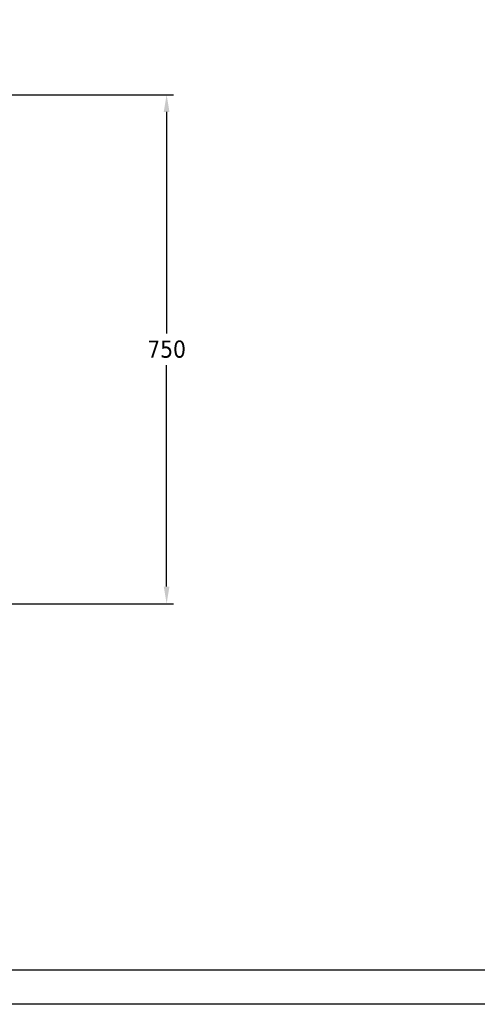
# Model space of a CAD drawing. Extents: x 360 to 4460, y -128 to 2742.
# Tile 6 of 14: x 1661 to 2329, y -128 to 1307. Entities that reach past the tile are written whole.
import ezdxf

# ---------------------------------------------------------------- set-up
doc = ezdxf.new("R2010")
doc.units = 0
doc.header["$LTSCALE"] = 10
doc.layers.add('PROSPETTI', color=7, linetype='Continuous')
doc.styles.get("Standard").update_dxf_attribs({"font": 'TAHOMA.TTF'})
doc.dimstyles.get("Standard").update_dxf_attribs({"dimtxt": 0.18, "dimasz": 0.18, "dimexe": 0.18, "dimexo": 0.0625, "dimgap": 0.09, "dimtad": 0, "dimtih": 1, "dimtoh": 1, "dimdec": 4, "dimzin": 0, "dimdsep": 46, "dimtxsty": 'Standard', "dimcen": 0.09, "dimadec": 0, "dimazin": 0, "dimtfac": 1, "dimtdec": 4, "dimtofl": 0, "dimtmove": 0, "dimatfit": 3, "dimfxl": 0, "dimtolj": 1, "dimtzin": 0, "dimarcsym": 0})

# ---------------------------------------------------------------- blocks, each defined once
blk = doc.blocks.new('A3')
at = {"layer": 'PROSPETTI'}
for points in [[(-90.29, 286.83), (319.71, 286.83), (319.71, -0.17), (-90.29, -0.17)], [(-85.29, 281.83), (314.71, 281.83), (314.71, 4.83), (-85.29, 4.83)]]:
    blk.add_lwpolyline(points, close=True, dxfattribs=at)
blk = doc.blocks.new('*D15')
at = {"color": 0, "lineweight": -2}
for p, q in [((1278.4, 1197.2), (1885.7, 1197.2)), ((1875.7, 1172.2), (1875.7, 849.2)), ((1875.7, 480.2), (1875.7, 803.2)), ((1337, 455.2), (1885.7, 455.2))]:
    blk.add_line(p, q, dxfattribs=at)
at = {"color": 0}
for points in [[(1871.5, 1172.2), (1879.8, 1172.2), (1875.7, 1197.2)], [(1871.5, 480.2), (1879.8, 480.2), (1875.7, 455.2)]]:
    blk.add_solid(points, dxfattribs=at)
at = {"layer": 'DEFPOINTS', "color": 0}
for p in [(1268.4, 1197.2), (1875.7, 1197.2), (1327, 455.2)]:
    blk.add_point(p, dxfattribs=at)
at = {"color": 0, "insert": (1875.7, 826.2), "char_height": 25, "attachment_point": 5}
blk.add_mtext('\\A1;750', dxfattribs=at)

msp = doc.modelspace()

# ---------------------------------------------------------------- block references
at = {"xscale": 10, "yscale": 10, "zscale": 10}
msp.add_blockref('A3', (1262.6, -126.8), dxfattribs=at)

# ---------------------------------------------------------------- dimensions: what is measured, and where the dimension line sits
dim = msp.add_linear_dim(base=(1875.7, 1197.2), p1=(1327, 455.2), p2=(1268.4, 1197.2), angle=90, text='750', dimstyle='Standard', override={"dimscale": 10, "dimtxt": 2.5, "dimasz": 2.5, "dimexe": 1, "dimexo": 1, "dimgap": 1, "dimdec": 0, "dimzin": 8, "dimcen": 4, "dimazin": 2, "dimtdec": 0})
dim.commit()
dim.dimension.update_dxf_attribs({"geometry": '*D15', "text_midpoint": (1875.7, 826.2)})

doc.saveas('drawing.dxf')
